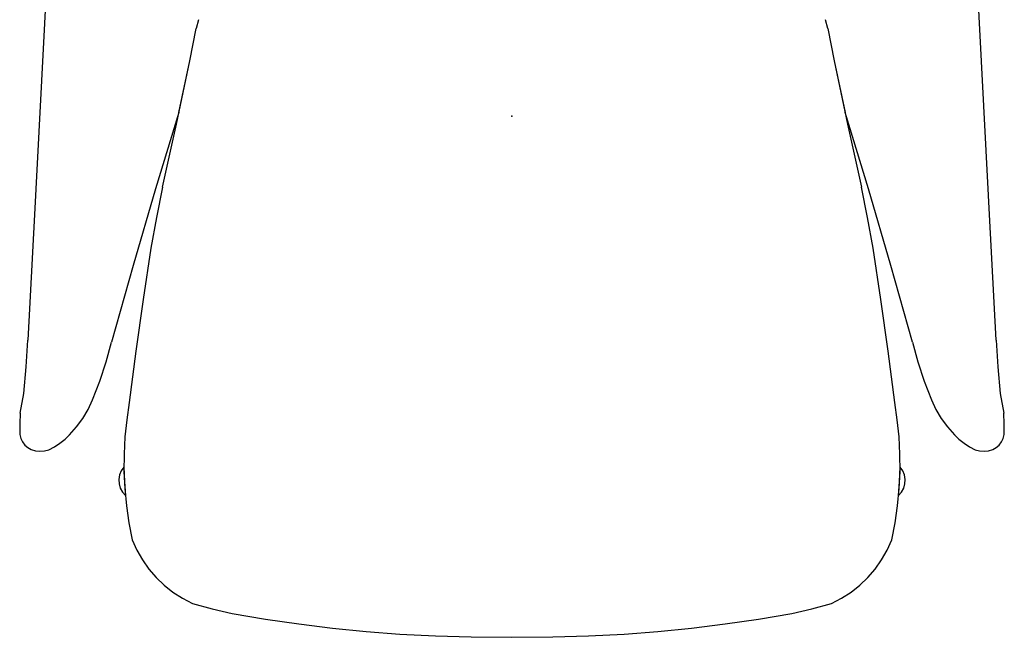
# Model space of a CAD drawing. Header units: metres. Extents: x -0.36 to 0.36, y -0.89 to 0.89.
# Tile 3 of 5: x -0.36 to 0.36, y 0.04 to 0.49. Entities that reach past the tile are written whole.
import ezdxf

# ---------------------------------------------------------------- set-up
doc = ezdxf.new("R2010")
doc.units = ezdxf.units.M
doc.header["$MEASUREMENT"] = 0
doc.layers.get('0').update_dxf_attribs({"color": 18, "true_color": 0x000000})

# ---------------------------------------------------------------- blocks, each defined once
blk = doc.blocks.new('d4e7df77-006d-4759-987d-73bf7298ed65')
for p, q in [((-0.338, 0.53937), (-0.34791, 0.34986)), ((0.34794, 0.34986), (0.33803, 0.53937)), ((-0.22835, 0.49199), (-0.23005, 0.48556)), ((-0.22835, 0.49199), (-0.23005, 0.48556)), ((0.23008, 0.48556), (0.22838, 0.49199)), ((0.23008, 0.48556), (0.22838, 0.49199)), ((-0.23477, 0.46188), (-0.23005, 0.48556)), ((-0.23477, 0.46188), (-0.23005, 0.48556)), ((0.23008, 0.48556), (0.2348, 0.46188)), ((0.23008, 0.48556), (0.2348, 0.46188)), ((-0.2426, 0.42426), (-0.23477, 0.46188)), ((0.2348, 0.46188), (0.24263, 0.42426)), ((-0.34791, 0.34986), (-0.35269, 0.25836)), ((0.35272, 0.25836), (0.34794, 0.34986)), ((-0.35814, 0.20511), (-0.35552, 0.21942)), ((0.35555, 0.21942), (0.35817, 0.20511)), ((-0.02962, 0.04224), (0.00001, 0.04177)), ((0.00001, 0.04177), (0.02965, 0.04224))]:
    blk.add_line(p, q)
for points in [[(-0.25463, 0.3699, 0), (-0.24441, 0.41583, 0), (-0.23477, 0.46188, 0)], [(0.2348, 0.46188, 0), (0.24444, 0.41583, 0), (0.25466, 0.3699, 0)], [(-0.2426, 0.42426, 0), (-0.25968, 0.36869, 0), (-0.27602, 0.3129, 0), (-0.29162, 0.2569, 0)], [(0.29165, 0.2569, 0), (0.27605, 0.3129, 0), (0.2597, 0.36869, 0), (0.24263, 0.42425, 0)], [(-0.25463, 0.3699, 0), (-0.25893, 0.34769, 0), (-0.26294, 0.32542, 0)], [(0.26297, 0.32542, 0), (0.25896, 0.34769, 0), (0.25466, 0.3699, 0)], [(-0.26294, 0.32542, 0), (-0.26874, 0.28796, 0), (-0.27402, 0.25042, 0), (-0.27878, 0.21282, 0)], [(0.27881, 0.21282, 0), (0.27405, 0.25042, 0), (0.26877, 0.28796, 0), (0.26297, 0.32542, 0)], [(-0.35552, 0.21942, 0), (-0.3538, 0.23887, 0), (-0.35269, 0.25836, 0)], [(0.35272, 0.25836, 0), (0.35383, 0.23887, 0), (0.35555, 0.21942, 0)], [(-0.30549, 0.21481, 0), (-0.30018, 0.22861, 0), (-0.29555, 0.24265, 0), (-0.29162, 0.2569, 0)], [(0.29165, 0.2569, 0), (0.29558, 0.24265, 0), (0.30021, 0.22861, 0), (0.30551, 0.21481, 0)], [(-0.3222, 0.18946, 0), (-0.31719, 0.19521, 0), (-0.31271, 0.20139, 0), (-0.3088, 0.20794, 0), (-0.30549, 0.21481, 0)], [(-0.27878, 0.21282, 0), (-0.28066, 0.20038, 0), (-0.28193, 0.18786, 0), (-0.28258, 0.1753, 0), (-0.28261, 0.16272, 0), (-0.28202, 0.15015, 0), (-0.28081, 0.13763, 0), (-0.27899, 0.12518, 0), (-0.27656, 0.11284, 0)], [(0.27659, 0.11284, 0), (0.27902, 0.12518, 0), (0.28084, 0.13763, 0), (0.28205, 0.15015, 0), (0.28264, 0.16272, 0), (0.28261, 0.1753, 0), (0.28195, 0.18786, 0), (0.28069, 0.20038, 0), (0.27881, 0.21282, 0)], [(0.30551, 0.21481, 0), (0.30882, 0.20794, 0), (0.31274, 0.20139, 0), (0.31722, 0.19521, 0), (0.32223, 0.18946, 0)], [(-0.35814, 0.20511, 0), (-0.35858, 0.19733, 0), (-0.35838, 0.18955, 0)], [(0.35841, 0.18955, 0), (0.35861, 0.19733, 0), (0.35817, 0.20511, 0)], [(-0.35838, 0.18955, 0), (-0.35778, 0.18678, 0), (-0.3566, 0.1842, 0), (-0.3549, 0.18193, 0), (-0.35275, 0.18009, 0), (-0.35025, 0.17875, 0)], [(-0.3374, 0.17848, 0), (-0.3332, 0.18063, 0), (-0.32924, 0.1832, 0), (-0.32556, 0.18615, 0), (-0.3222, 0.18946, 0)], [(0.32223, 0.18946, 0), (0.32559, 0.18615, 0), (0.32927, 0.1832, 0), (0.33323, 0.18063, 0), (0.33742, 0.17848, 0)], [(0.35028, 0.17875, 0), (0.35278, 0.18009, 0), (0.35493, 0.18193, 0), (0.35663, 0.1842, 0), (0.35781, 0.18678, 0), (0.35841, 0.18955, 0)], [(-0.35025, 0.17875, 0), (-0.34711, 0.17779, 0), (-0.34385, 0.17742, 0), (-0.34057, 0.17766, 0), (-0.3374, 0.17848, 0)], [(0.33742, 0.17848, 0), (0.3406, 0.17766, 0), (0.34388, 0.17742, 0), (0.34714, 0.17779, 0), (0.35028, 0.17875, 0)], [(-0.28266, 0.16586, 0), (-0.28456, 0.16318, 0), (-0.28582, 0.16014, 0), (-0.28638, 0.1569, 0), (-0.28621, 0.15362, 0), (-0.28533, 0.15045, 0), (-0.28377, 0.14755, 0), (-0.28161, 0.14507, 0)], [(-0.28266, 0.16586, 0), (-0.28234, 0.15546, 0), (-0.28161, 0.14507, 0)], [(0.28163, 0.14507, 0), (0.28237, 0.15546, 0), (0.28269, 0.16586, 0)], [(0.28163, 0.14507, 0), (0.28379, 0.14755, 0), (0.28535, 0.15045, 0), (0.28624, 0.15362, 0), (0.2864, 0.1569, 0), (0.28584, 0.16014, 0), (0.28458, 0.16318, 0), (0.28269, 0.16586, 0)], [(-0.27656, 0.11284, 0), (-0.27325, 0.10537, 0), (-0.26923, 0.09826, 0), (-0.26454, 0.09157, 0), (-0.25923, 0.08536, 0), (-0.25333, 0.0797, 0), (-0.24692, 0.07464, 0), (-0.24005, 0.07022, 0), (-0.23278, 0.06649, 0)], [(0.2328, 0.06649, 0), (0.24007, 0.07022, 0), (0.24695, 0.07464, 0), (0.25336, 0.0797, 0), (0.25925, 0.08536, 0), (0.26457, 0.09157, 0), (0.26926, 0.09826, 0), (0.27328, 0.10537, 0), (0.27659, 0.11284, 0)], [(-0.23278, 0.06649, 0), (-0.21836, 0.06264, 0), (-0.20385, 0.05919, 0)], [(0.20387, 0.05919, 0), (0.21839, 0.06264, 0), (0.2328, 0.06649, 0)], [(-0.20385, 0.05919, 0), (-0.17955, 0.05512, 0), (-0.15517, 0.05157, 0), (-0.13072, 0.04856, 0), (-0.10621, 0.04608, 0), (-0.08166, 0.04412, 0)], [(0.08168, 0.04412, 0), (0.10624, 0.04608, 0), (0.13075, 0.04856, 0), (0.1552, 0.05157, 0), (0.17958, 0.05512, 0), (0.20387, 0.05919, 0)], [(-0.08166, 0.04413, 0), (-0.05565, 0.04289, 0), (-0.02962, 0.04224, 0)], [(0.02965, 0.04224, 0), (0.05567, 0.04289, 0), (0.08168, 0.04413, 0)]]:
    blk.add_polyline3d(points)
blk.add_point((0.00001, 0.42155))
blk.add_point((0.00001, 0.42155))
blk.add_point((0.00001, 0.42155))
blk.add_point((0.00001, 0.42155))

msp = doc.modelspace()

# ---------------------------------------------------------------- block references
msp.add_blockref('d4e7df77-006d-4759-987d-73bf7298ed65', (0, 0))

doc.saveas('drawing.dxf')
